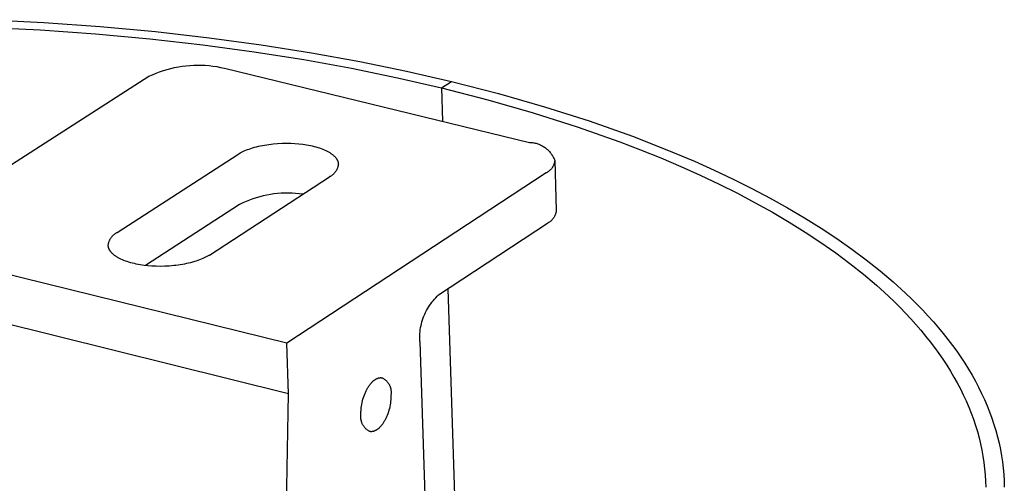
# Model space of a CAD drawing. Header units: millimetres. Extents: x 2489 to 5060, y -11490 to -9826.
# Tile 24 of 25: x 4493 to 4540, y -10119 to -10097. Entities that reach past the tile are written whole.
import ezdxf

# ---------------------------------------------------------------- set-up
doc = ezdxf.new("R2010")
doc.units = ezdxf.units.MM
doc.layers.add('Make2D$Visible$Curvas', color=7, linetype='Continuous')

msp = doc.modelspace()

# ---------------------------------------------------------------- linework, layer by layer
at = {"layer": 'Make2D$Visible$Curvas', "color": 8, "lineweight": -3, "true_color": 0x7f7f7f}
for p, q in [((4491.169, -10097.416), (4493.886, -10097.552)), ((4491.306, -10097.067), (4494.064, -10097.205)), ((4494.064, -10097.205), (4496.766, -10097.397)), ((4496.766, -10097.397), (4499.406, -10097.64)), ((4493.886, -10097.552), (4496.548, -10097.741)), ((4496.548, -10097.741), (4499.148, -10097.981)), ((4499.406, -10097.64), (4501.975, -10097.933)), ((4499.148, -10097.981), (4501.679, -10098.27)), ((4501.679, -10098.27), (4504.134, -10098.604)), ((4501.975, -10097.933), (4504.468, -10098.272)), ((4504.468, -10098.272), (4506.879, -10098.654)), ((4504.134, -10098.604), (4506.509, -10098.98)), ((4506.879, -10098.654), (4509.203, -10099.075)), ((4506.509, -10098.98), (4508.798, -10099.396)), ((4509.203, -10099.075), (4511.437, -10099.534)), ((4508.798, -10099.396), (4510.999, -10099.848)), ((4511.437, -10099.534), (4513.579, -10100.026)), ((4510.999, -10099.848), (4513.108, -10100.332)), ((4513.108, -10100.332), (4513.579, -10100.026)), ((4513.579, -10100.026), (4515.829, -10100.604)), ((4513.108, -10100.332), (4513.158, -10101.932)), ((4513.108, -10100.332), (4515.322, -10100.901)), ((4515.829, -10100.604), (4518.03, -10101.234)), ((4515.322, -10100.901), (4517.489, -10101.522)), ((4517.489, -10101.522), (4519.598, -10102.195)), ((4518.03, -10101.234), (4520.173, -10101.918)), ((4520.173, -10101.918), (4522.247, -10102.653)), ((4519.598, -10102.195), (4521.64, -10102.919)), ((4521.64, -10102.919), (4522.633, -10103.3)), ((4522.247, -10102.653), (4523.256, -10103.04)), ((4523.256, -10103.04), (4524.244, -10103.439)), ((4522.633, -10103.3), (4523.606, -10103.693)), ((4524.244, -10103.439), (4525.211, -10103.85)), ((4523.606, -10103.693), (4524.557, -10104.098)), ((4525.211, -10103.85), (4526.154, -10104.274)), ((4524.557, -10104.098), (4525.485, -10104.515)), ((4526.154, -10104.274), (4527.073, -10104.709)), ((4525.485, -10104.515), (4526.39, -10104.943)), ((4526.39, -10104.943), (4527.27, -10105.383)), ((4527.073, -10104.709), (4527.968, -10105.156)), ((4527.27, -10105.383), (4528.124, -10105.834)), ((4527.968, -10105.156), (4528.836, -10105.613)), ((4528.124, -10105.834), (4528.952, -10106.295)), ((4528.836, -10105.613), (4529.677, -10106.082)), ((4528.952, -10106.295), (4529.752, -10106.766)), ((4529.677, -10106.082), (4530.49, -10106.561)), ((4529.752, -10106.766), (4530.523, -10107.247)), ((4530.49, -10106.561), (4531.274, -10107.049)), ((4530.523, -10107.247), (4531.265, -10107.738)), ((4531.274, -10107.049), (4532.028, -10107.548)), ((4531.265, -10107.738), (4531.977, -10108.238)), ((4532.028, -10107.548), (4532.751, -10108.055)), ((4531.977, -10108.238), (4532.657, -10108.746)), ((4532.751, -10108.055), (4533.442, -10108.571)), ((4532.657, -10108.746), (4533.306, -10109.262)), ((4533.442, -10108.571), (4534.102, -10109.096)), ((4534.102, -10109.096), (4534.728, -10109.628)), ((4533.306, -10109.262), (4533.923, -10109.785)), ((4534.728, -10109.628), (4535.322, -10110.167)), ((4513.41, -10109.958), (4513.787, -10121.949)), ((4533.923, -10109.785), (4534.507, -10110.316)), ((4535.322, -10110.167), (4535.606, -10110.439)), ((4534.507, -10110.316), (4534.786, -10110.584)), ((4534.786, -10110.584), (4535.057, -10110.853)), ((4535.606, -10110.439), (4535.881, -10110.713)), ((4535.057, -10110.853), (4535.32, -10111.124)), ((4535.881, -10110.713), (4536.148, -10110.988)), ((4536.148, -10110.988), (4536.406, -10111.265)), ((4535.32, -10111.124), (4535.573, -10111.397)), ((4535.573, -10111.397), (4535.819, -10111.67)), ((4536.406, -10111.265), (4536.655, -10111.543)), ((4536.655, -10111.543), (4536.896, -10111.823)), ((4535.819, -10111.67), (4536.056, -10111.946)), ((4536.056, -10111.946), (4536.284, -10112.222)), ((4536.896, -10111.823), (4537.128, -10112.103)), ((4536.284, -10112.222), (4536.503, -10112.499)), ((4536.503, -10112.499), (4536.714, -10112.778)), ((4537.128, -10112.103), (4537.351, -10112.385)), ((4537.351, -10112.385), (4537.565, -10112.668)), ((4536.714, -10112.778), (4536.916, -10113.058)), ((4537.565, -10112.668), (4537.77, -10112.952)), ((4537.77, -10112.952), (4537.967, -10113.237)), ((4536.916, -10113.058), (4537.11, -10113.338)), ((4537.11, -10113.338), (4537.294, -10113.62)), ((4537.967, -10113.237), (4538.154, -10113.523)), ((4537.294, -10113.62), (4537.47, -10113.902)), ((4537.47, -10113.902), (4537.637, -10114.185)), ((4538.154, -10113.523), (4538.333, -10113.81)), ((4538.333, -10113.81), (4538.503, -10114.098)), ((4537.637, -10114.185), (4537.795, -10114.469)), ((4538.503, -10114.098), (4538.663, -10114.386)), ((4538.663, -10114.386), (4538.815, -10114.675)), ((4537.795, -10114.469), (4537.945, -10114.753)), ((4537.945, -10114.753), (4538.087, -10115.043)), ((4538.815, -10114.675), (4538.96, -10114.969)), ((4538.087, -10115.043), (4538.221, -10115.333)), ((4538.221, -10115.333), (4538.347, -10115.625)), ((4538.96, -10114.969), (4539.096, -10115.264)), ((4539.096, -10115.264), (4539.223, -10115.56)), ((4538.347, -10115.625), (4538.463, -10115.917)), ((4539.223, -10115.56), (4539.341, -10115.856)), ((4538.463, -10115.917), (4538.57, -10116.21)), ((4538.57, -10116.21), (4538.669, -10116.504)), ((4539.341, -10115.856), (4539.45, -10116.154)), ((4539.45, -10116.154), (4539.55, -10116.452)), ((4538.669, -10116.504), (4538.758, -10116.799)), ((4539.55, -10116.452), (4539.641, -10116.751)), ((4539.641, -10116.751), (4539.723, -10117.051)), ((4538.758, -10116.799), (4538.839, -10117.094)), ((4538.839, -10117.094), (4538.91, -10117.389)), ((4539.723, -10117.051), (4539.795, -10117.351)), ((4538.91, -10117.389), (4538.973, -10117.686)), ((4538.973, -10117.686), (4539.026, -10117.982)), ((4539.795, -10117.351), (4539.859, -10117.652)), ((4539.859, -10117.652), (4539.913, -10117.953)), ((4539.026, -10117.982), (4539.071, -10118.279)), ((4539.913, -10117.953), (4539.959, -10118.254)), ((4539.071, -10118.279), (4539.106, -10118.576)), ((4539.106, -10118.576), (4539.133, -10118.874)), ((4539.959, -10118.254), (4539.995, -10118.556)), ((4539.995, -10118.556), (4540.022, -10118.858)), ((4539.133, -10118.874), (4539.151, -10119.171)), ((4540.022, -10118.858), (4540.04, -10119.16)), ((4539.151, -10119.171), (4539.159, -10119.469)), ((4540.04, -10119.16), (4540.049, -10119.462))]:
    msp.add_line(p, q, dxfattribs=at)
at = {"layer": 'Make2D$Visible$Curvas', "color": 7, "lineweight": -3, "true_color": 0xffffff}
for p, q in [((4500.324, -10099.359), (4500.506, -10099.323)), ((4500.506, -10099.323), (4500.688, -10099.294)), ((4500.688, -10099.294), (4500.872, -10099.271)), ((4500.872, -10099.271), (4501.057, -10099.255)), ((4501.057, -10099.255), (4501.242, -10099.244)), ((4501.242, -10099.244), (4501.427, -10099.24)), ((4501.427, -10099.24), (4501.612, -10099.243)), ((4501.612, -10099.243), (4501.797, -10099.252)), ((4501.797, -10099.252), (4501.982, -10099.267)), ((4501.982, -10099.267), (4502.165, -10099.289)), ((4502.165, -10099.289), (4502.349, -10099.317)), ((4502.349, -10099.317), (4502.531, -10099.351)), ((4490.437, -10105.344), (4499.101, -10099.78)), ((4499.101, -10099.78), (4499.269, -10099.702)), ((4499.269, -10099.702), (4499.44, -10099.63)), ((4499.44, -10099.63), (4499.612, -10099.563)), ((4499.612, -10099.563), (4499.788, -10099.503)), ((4499.788, -10099.503), (4499.965, -10099.449)), ((4499.965, -10099.449), (4500.143, -10099.401)), ((4500.143, -10099.401), (4500.324, -10099.359)), ((4502.531, -10099.351), (4502.711, -10099.392)), ((4502.711, -10099.392), (4517.323, -10102.944)), ((4504.433, -10103.113), (4504.532, -10103.092)), ((4504.532, -10103.092), (4504.633, -10103.074)), ((4504.633, -10103.074), (4504.735, -10103.057)), ((4504.735, -10103.057), (4504.838, -10103.042)), ((4504.838, -10103.042), (4504.943, -10103.029)), ((4504.943, -10103.029), (4505.048, -10103.017)), ((4505.048, -10103.017), (4505.259, -10103)), ((4505.259, -10103), (4505.471, -10102.989)), ((4505.471, -10102.989), (4505.679, -10102.986)), ((4505.679, -10102.986), (4505.884, -10102.989)), ((4505.884, -10102.989), (4506.083, -10102.998)), ((4506.083, -10102.998), (4506.274, -10103.013)), ((4506.274, -10103.013), (4506.462, -10103.035)), ((4506.462, -10103.035), (4506.555, -10103.048)), ((4506.555, -10103.048), (4506.648, -10103.062)), ((4506.648, -10103.062), (4506.74, -10103.079)), ((4506.74, -10103.079), (4506.83, -10103.097)), ((4517.323, -10102.944), (4517.368, -10102.946)), ((4517.368, -10102.946), (4517.413, -10102.95)), ((4517.413, -10102.95), (4517.458, -10102.955)), ((4517.458, -10102.955), (4517.502, -10102.962)), ((4517.502, -10102.962), (4517.546, -10102.97)), ((4517.546, -10102.97), (4517.59, -10102.979)), ((4517.59, -10102.979), (4517.634, -10102.99)), ((4517.634, -10102.99), (4517.677, -10103.003)), ((4517.677, -10103.003), (4517.72, -10103.017)), ((4517.72, -10103.017), (4517.762, -10103.032)), ((4517.762, -10103.032), (4517.804, -10103.049)), ((4517.804, -10103.049), (4517.845, -10103.068)), ((4517.845, -10103.068), (4517.885, -10103.087)), ((4517.885, -10103.087), (4517.925, -10103.108)), ((4497.584, -10107.255), (4503.348, -10103.521)), ((4503.348, -10103.521), (4503.403, -10103.487)), ((4503.403, -10103.487), (4503.462, -10103.453)), ((4503.462, -10103.453), (4503.525, -10103.42)), ((4503.525, -10103.42), (4503.591, -10103.387)), ((4503.591, -10103.387), (4503.661, -10103.355)), ((4503.661, -10103.355), (4503.734, -10103.323)), ((4503.734, -10103.323), (4503.811, -10103.293)), ((4503.811, -10103.293), (4503.891, -10103.263)), ((4503.891, -10103.263), (4503.974, -10103.235)), ((4503.974, -10103.235), (4504.061, -10103.208)), ((4504.061, -10103.208), (4504.15, -10103.182)), ((4504.15, -10103.182), (4504.242, -10103.157)), ((4504.242, -10103.157), (4504.337, -10103.134)), ((4504.337, -10103.134), (4504.433, -10103.113)), ((4506.83, -10103.097), (4506.92, -10103.116)), ((4506.92, -10103.116), (4507.008, -10103.138)), ((4507.008, -10103.138), (4507.095, -10103.161)), ((4507.095, -10103.161), (4507.179, -10103.185)), ((4507.179, -10103.185), (4507.261, -10103.211)), ((4507.261, -10103.211), (4507.341, -10103.239)), ((4507.341, -10103.239), (4507.417, -10103.268)), ((4507.417, -10103.268), (4507.491, -10103.298)), ((4507.491, -10103.298), (4507.562, -10103.33)), ((4507.562, -10103.33), (4507.596, -10103.347)), ((4507.596, -10103.347), (4507.629, -10103.363)), ((4507.629, -10103.363), (4507.662, -10103.38)), ((4507.662, -10103.38), (4507.693, -10103.398)), ((4507.693, -10103.398), (4507.724, -10103.415)), ((4507.724, -10103.415), (4507.753, -10103.433)), ((4507.753, -10103.433), (4507.782, -10103.451)), ((4507.782, -10103.451), (4507.809, -10103.47)), ((4507.809, -10103.47), (4507.836, -10103.488)), ((4507.836, -10103.488), (4507.862, -10103.507)), ((4507.862, -10103.507), (4507.886, -10103.526)), ((4507.886, -10103.526), (4507.91, -10103.545)), ((4507.91, -10103.545), (4507.932, -10103.564)), ((4507.932, -10103.564), (4507.954, -10103.584)), ((4517.925, -10103.108), (4517.964, -10103.131)), ((4517.964, -10103.131), (4518.002, -10103.154)), ((4518.002, -10103.154), (4518.039, -10103.179)), ((4518.039, -10103.179), (4518.076, -10103.206)), ((4518.076, -10103.206), (4518.111, -10103.233)), ((4518.111, -10103.233), (4518.146, -10103.262)), ((4518.146, -10103.262), (4518.18, -10103.292)), ((4518.18, -10103.292), (4518.212, -10103.323)), ((4518.212, -10103.323), (4518.244, -10103.355)), ((4518.244, -10103.355), (4518.274, -10103.388)), ((4518.274, -10103.388), (4518.303, -10103.422)), ((4518.303, -10103.422), (4518.332, -10103.457)), ((4518.332, -10103.457), (4518.358, -10103.493)), ((4518.358, -10103.493), (4518.384, -10103.53)), ((4518.384, -10103.53), (4518.409, -10103.568)), ((4518.409, -10103.568), (4518.432, -10103.606)), ((4507.954, -10103.584), (4507.974, -10103.603)), ((4507.974, -10103.603), (4507.994, -10103.623)), ((4507.994, -10103.623), (4508.012, -10103.643)), ((4508.012, -10103.643), (4508.029, -10103.663)), ((4508.029, -10103.663), (4508.046, -10103.683)), ((4508.046, -10103.683), (4508.053, -10103.693)), ((4508.053, -10103.693), (4508.061, -10103.703)), ((4508.061, -10103.703), (4508.068, -10103.713)), ((4508.068, -10103.713), (4508.075, -10103.724)), ((4508.075, -10103.724), (4508.082, -10103.734)), ((4508.082, -10103.734), (4508.088, -10103.744)), ((4508.088, -10103.744), (4508.094, -10103.754)), ((4508.094, -10103.754), (4508.1, -10103.764)), ((4508.1, -10103.764), (4508.106, -10103.774)), ((4508.106, -10103.774), (4508.111, -10103.785)), ((4508.111, -10103.785), (4508.116, -10103.795)), ((4508.116, -10103.795), (4508.121, -10103.805)), ((4508.121, -10103.805), (4508.126, -10103.815)), ((4508.126, -10103.815), (4508.13, -10103.825)), ((4508.13, -10103.825), (4508.134, -10103.836)), ((4508.134, -10103.836), (4508.138, -10103.846)), ((4508.138, -10103.846), (4508.141, -10103.856)), ((4508.141, -10103.856), (4508.145, -10103.866)), ((4508.145, -10103.866), (4508.148, -10103.876)), ((4508.148, -10103.876), (4508.151, -10103.886)), ((4508.151, -10103.886), (4508.153, -10103.897)), ((4508.153, -10103.897), (4508.156, -10103.907)), ((4508.159, -10104.038), (4508.154, -10104.064)), ((4508.156, -10103.907), (4508.158, -10103.917)), ((4508.158, -10103.917), (4508.16, -10103.927)), ((4508.163, -10104.013), (4508.159, -10104.038)), ((4508.16, -10103.927), (4508.161, -10103.937)), ((4508.161, -10103.937), (4508.163, -10103.947)), ((4508.163, -10103.947), (4508.164, -10103.957)), ((4508.166, -10103.987), (4508.163, -10104.013)), ((4508.164, -10103.957), (4508.165, -10103.967)), ((4508.165, -10103.967), (4508.165, -10103.977)), ((4508.165, -10103.977), (4508.166, -10103.987)), ((4518.432, -10103.606), (4518.453, -10103.645)), ((4518.453, -10103.645), (4518.474, -10103.686)), ((4518.471, -10104.03), (4518.46, -10104.054)), ((4518.48, -10104.007), (4518.471, -10104.03)), ((4518.474, -10103.686), (4518.493, -10103.726)), ((4518.489, -10103.983), (4518.48, -10104.007)), ((4518.497, -10103.959), (4518.489, -10103.983)), ((4518.493, -10103.726), (4518.511, -10103.768)), ((4518.504, -10103.934), (4518.497, -10103.959)), ((4518.51, -10103.91), (4518.504, -10103.934)), ((4518.516, -10103.885), (4518.51, -10103.91)), ((4518.511, -10103.768), (4518.527, -10103.81)), ((4518.52, -10103.86), (4518.516, -10103.885)), ((4518.524, -10103.835), (4518.52, -10103.86)), ((4518.527, -10103.81), (4518.524, -10103.835)), ((4518.527, -10103.81), (4518.598, -10106.211)), ((4518.111, -10104.41), (4505.695, -10112.566)), ((4507.894, -10104.498), (4507.874, -10104.514)), ((4507.914, -10104.482), (4507.894, -10104.498)), ((4507.933, -10104.464), (4507.914, -10104.482)), ((4507.951, -10104.446), (4507.933, -10104.464)), ((4507.969, -10104.427), (4507.951, -10104.446)), ((4507.986, -10104.408), (4507.969, -10104.427)), ((4508.003, -10104.388), (4507.986, -10104.408)), ((4508.019, -10104.368), (4508.003, -10104.388)), ((4508.034, -10104.347), (4508.019, -10104.368)), ((4508.048, -10104.325), (4508.034, -10104.347)), ((4508.062, -10104.303), (4508.048, -10104.325)), ((4508.075, -10104.281), (4508.062, -10104.303)), ((4508.087, -10104.258), (4508.075, -10104.281)), ((4508.098, -10104.235), (4508.087, -10104.258)), ((4508.109, -10104.211), (4508.098, -10104.235)), ((4508.118, -10104.188), (4508.109, -10104.211)), ((4508.127, -10104.163), (4508.118, -10104.188)), ((4508.135, -10104.139), (4508.127, -10104.163)), ((4508.143, -10104.114), (4508.135, -10104.139)), ((4508.149, -10104.089), (4508.143, -10104.114)), ((4508.154, -10104.064), (4508.149, -10104.089)), ((4518.134, -10104.399), (4518.111, -10104.41)), ((4518.156, -10104.386), (4518.134, -10104.399)), ((4518.178, -10104.373), (4518.156, -10104.386)), ((4518.199, -10104.359), (4518.178, -10104.373)), ((4518.22, -10104.345), (4518.199, -10104.359)), ((4518.241, -10104.329), (4518.22, -10104.345)), ((4518.26, -10104.314), (4518.241, -10104.329)), ((4518.28, -10104.297), (4518.26, -10104.314)), ((4518.298, -10104.28), (4518.28, -10104.297)), ((4518.316, -10104.262), (4518.298, -10104.28)), ((4518.334, -10104.243), (4518.316, -10104.262)), ((4518.351, -10104.224), (4518.334, -10104.243)), ((4518.367, -10104.205), (4518.351, -10104.224)), ((4518.382, -10104.185), (4518.367, -10104.205)), ((4518.397, -10104.164), (4518.382, -10104.185)), ((4518.411, -10104.143), (4518.397, -10104.164)), ((4518.425, -10104.121), (4518.411, -10104.143)), ((4518.437, -10104.099), (4518.425, -10104.121)), ((4518.449, -10104.077), (4518.437, -10104.099)), ((4518.46, -10104.054), (4518.449, -10104.077)), ((4501.992, -10108.34), (4507.742, -10104.596)), ((4507.765, -10104.584), (4507.742, -10104.596)), ((4507.788, -10104.572), (4507.765, -10104.584)), ((4507.81, -10104.558), (4507.788, -10104.572)), ((4507.832, -10104.544), (4507.81, -10104.558)), ((4507.853, -10104.53), (4507.832, -10104.544)), ((4507.874, -10104.514), (4507.853, -10104.53)), ((4504.912, -10105.439), (4504.741, -10105.47)), ((4505.083, -10105.414), (4504.912, -10105.439)), ((4505.256, -10105.395), (4505.083, -10105.414)), ((4505.429, -10105.381), (4505.256, -10105.395)), ((4505.603, -10105.374), (4505.429, -10105.381)), ((4505.776, -10105.372), (4505.603, -10105.374)), ((4505.95, -10105.377), (4505.776, -10105.372)), ((4506.123, -10105.387), (4505.95, -10105.377)), ((4506.296, -10105.403), (4506.123, -10105.387)), ((4506.468, -10105.425), (4506.296, -10105.403)), ((4503.432, -10105.922), (4498.939, -10108.842)), ((4503.588, -10105.846), (4503.432, -10105.922)), ((4503.747, -10105.776), (4503.588, -10105.846)), ((4503.908, -10105.711), (4503.747, -10105.776)), ((4504.071, -10105.652), (4503.908, -10105.711)), ((4504.236, -10105.598), (4504.071, -10105.652)), ((4504.403, -10105.549), (4504.236, -10105.598)), ((4504.571, -10105.507), (4504.403, -10105.549)), ((4504.741, -10105.47), (4504.571, -10105.507)), ((4518.56, -10106.385), (4518.552, -10106.408)), ((4518.568, -10106.36), (4518.56, -10106.385)), ((4518.575, -10106.336), (4518.568, -10106.36)), ((4518.581, -10106.311), (4518.575, -10106.336)), ((4518.587, -10106.286), (4518.581, -10106.311)), ((4518.591, -10106.261), (4518.587, -10106.286)), ((4518.595, -10106.236), (4518.591, -10106.261)), ((4518.598, -10106.211), (4518.595, -10106.236)), ((4512.967, -10110.25), (4518.183, -10106.813)), ((4518.205, -10106.801), (4518.183, -10106.813)), ((4518.228, -10106.789), (4518.205, -10106.801)), ((4518.25, -10106.776), (4518.228, -10106.789)), ((4518.271, -10106.762), (4518.25, -10106.776)), ((4518.292, -10106.747), (4518.271, -10106.762)), ((4518.312, -10106.732), (4518.292, -10106.747)), ((4518.332, -10106.716), (4518.312, -10106.732)), ((4518.351, -10106.699), (4518.332, -10106.716)), ((4518.37, -10106.682), (4518.351, -10106.699)), ((4518.388, -10106.664), (4518.37, -10106.682)), ((4518.405, -10106.645), (4518.388, -10106.664)), ((4518.422, -10106.626), (4518.405, -10106.645)), ((4518.438, -10106.607), (4518.422, -10106.626)), ((4518.454, -10106.586), (4518.438, -10106.607)), ((4518.469, -10106.566), (4518.454, -10106.586)), ((4518.483, -10106.545), (4518.469, -10106.566)), ((4518.496, -10106.523), (4518.483, -10106.545)), ((4518.509, -10106.501), (4518.496, -10106.523)), ((4518.521, -10106.478), (4518.509, -10106.501)), ((4518.532, -10106.455), (4518.521, -10106.478)), ((4518.542, -10106.432), (4518.532, -10106.455)), ((4518.552, -10106.408), (4518.542, -10106.432)), ((4497.428, -10107.354), (4497.449, -10107.338)), ((4497.449, -10107.338), (4497.47, -10107.322)), ((4497.47, -10107.322), (4497.492, -10107.307)), ((4497.492, -10107.307), (4497.515, -10107.293)), ((4497.515, -10107.293), (4497.537, -10107.28)), ((4497.537, -10107.28), (4497.561, -10107.267)), ((4497.561, -10107.267), (4497.584, -10107.255)), ((4497.157, -10107.825), (4497.162, -10107.799)), ((4497.162, -10107.799), (4497.167, -10107.773)), ((4497.167, -10107.773), (4497.174, -10107.747)), ((4497.174, -10107.747), (4497.181, -10107.722)), ((4497.181, -10107.722), (4497.19, -10107.697)), ((4497.19, -10107.697), (4497.199, -10107.672)), ((4497.199, -10107.672), (4497.209, -10107.648)), ((4497.209, -10107.648), (4497.219, -10107.623)), ((4497.219, -10107.623), (4497.231, -10107.6)), ((4497.231, -10107.6), (4497.243, -10107.576)), ((4497.243, -10107.576), (4497.257, -10107.553)), ((4497.257, -10107.553), (4497.271, -10107.531)), ((4497.271, -10107.531), (4497.285, -10107.509)), ((4497.285, -10107.509), (4497.301, -10107.488)), ((4497.301, -10107.488), (4497.317, -10107.467)), ((4497.317, -10107.467), (4497.334, -10107.446)), ((4497.334, -10107.446), (4497.352, -10107.427)), ((4497.352, -10107.427), (4497.37, -10107.408)), ((4497.37, -10107.408), (4497.389, -10107.389)), ((4497.389, -10107.389), (4497.408, -10107.371)), ((4497.408, -10107.371), (4497.428, -10107.354)), ((4505.695, -10112.566), (4486.558, -10107.836)), ((4497.15, -10107.877), (4497.153, -10107.851)), ((4497.151, -10107.887), (4497.15, -10107.877)), ((4497.152, -10107.897), (4497.151, -10107.887)), ((4497.153, -10107.907), (4497.152, -10107.897)), ((4497.153, -10107.851), (4497.157, -10107.825)), ((4497.154, -10107.918), (4497.153, -10107.907)), ((4497.155, -10107.928), (4497.154, -10107.918)), ((4497.157, -10107.938), (4497.155, -10107.928)), ((4497.159, -10107.948), (4497.157, -10107.938)), ((4497.161, -10107.958), (4497.159, -10107.948)), ((4497.163, -10107.968), (4497.161, -10107.958)), ((4497.166, -10107.979), (4497.163, -10107.968)), ((4497.169, -10107.989), (4497.166, -10107.979)), ((4497.172, -10107.999), (4497.169, -10107.989)), ((4497.175, -10108.009), (4497.172, -10107.999)), ((4497.179, -10108.02), (4497.175, -10108.009)), ((4497.183, -10108.03), (4497.179, -10108.02)), ((4497.187, -10108.04), (4497.183, -10108.03)), ((4497.191, -10108.05), (4497.187, -10108.04)), ((4497.196, -10108.061), (4497.191, -10108.05)), ((4497.201, -10108.071), (4497.196, -10108.061)), ((4497.206, -10108.081), (4497.201, -10108.071)), ((4497.211, -10108.091), (4497.206, -10108.081)), ((4497.217, -10108.102), (4497.211, -10108.091)), ((4497.223, -10108.112), (4497.217, -10108.102)), ((4497.229, -10108.122), (4497.223, -10108.112)), ((4497.236, -10108.132), (4497.229, -10108.122)), ((4497.242, -10108.142), (4497.236, -10108.132)), ((4497.249, -10108.153), (4497.242, -10108.142)), ((4497.257, -10108.163), (4497.249, -10108.153)), ((4497.264, -10108.173), (4497.257, -10108.163)), ((4497.272, -10108.183), (4497.264, -10108.173)), ((4497.288, -10108.203), (4497.272, -10108.183)), ((4497.306, -10108.224), (4497.288, -10108.203)), ((4497.324, -10108.244), (4497.306, -10108.224)), ((4497.344, -10108.263), (4497.324, -10108.244)), ((4497.364, -10108.283), (4497.344, -10108.263)), ((4497.386, -10108.303), (4497.364, -10108.283)), ((4497.408, -10108.322), (4497.386, -10108.303)), ((4497.432, -10108.341), (4497.408, -10108.322)), ((4497.457, -10108.361), (4497.432, -10108.341)), ((4497.483, -10108.379), (4497.457, -10108.361)), ((4497.509, -10108.398), (4497.483, -10108.379)), ((4497.537, -10108.417), (4497.509, -10108.398)), ((4497.566, -10108.435), (4497.537, -10108.417)), ((4497.595, -10108.453), (4497.566, -10108.435)), ((4497.626, -10108.47), (4497.595, -10108.453)), ((4497.658, -10108.488), (4497.626, -10108.47)), ((4497.69, -10108.505), (4497.658, -10108.488)), ((4497.724, -10108.522), (4497.69, -10108.505)), ((4497.758, -10108.538), (4497.724, -10108.522)), ((4497.829, -10108.57), (4497.758, -10108.538)), ((4497.903, -10108.601), (4497.829, -10108.57)), ((4497.98, -10108.63), (4497.903, -10108.601)), ((4498.06, -10108.658), (4497.98, -10108.63)), ((4498.142, -10108.684), (4498.06, -10108.658)), ((4498.227, -10108.709), (4498.142, -10108.684)), ((4498.314, -10108.732), (4498.227, -10108.709)), ((4498.402, -10108.753), (4498.314, -10108.732)), ((4498.493, -10108.773), (4498.402, -10108.753)), ((4500.999, -10108.732), (4500.902, -10108.754)), ((4501.094, -10108.708), (4500.999, -10108.732)), ((4501.186, -10108.683), (4501.094, -10108.708)), ((4501.276, -10108.657), (4501.186, -10108.683)), ((4501.362, -10108.63), (4501.276, -10108.657)), ((4501.446, -10108.601), (4501.362, -10108.63)), ((4501.527, -10108.571), (4501.446, -10108.601)), ((4501.604, -10108.54), (4501.527, -10108.571)), ((4501.678, -10108.509), (4501.604, -10108.54)), ((4501.748, -10108.476), (4501.678, -10108.509)), ((4501.814, -10108.443), (4501.748, -10108.476)), ((4501.877, -10108.409), (4501.814, -10108.443)), ((4501.936, -10108.375), (4501.877, -10108.409)), ((4501.992, -10108.34), (4501.936, -10108.375)), ((4498.584, -10108.791), (4498.493, -10108.773)), ((4498.676, -10108.807), (4498.584, -10108.791)), ((4498.77, -10108.822), (4498.676, -10108.807)), ((4498.863, -10108.835), (4498.77, -10108.822)), ((4499.052, -10108.856), (4498.863, -10108.835)), ((4499.244, -10108.871), (4499.052, -10108.856)), ((4499.444, -10108.881), (4499.244, -10108.871)), ((4499.649, -10108.883), (4499.444, -10108.881)), ((4499.859, -10108.88), (4499.649, -10108.883)), ((4500.072, -10108.869), (4499.859, -10108.88)), ((4500.284, -10108.85), (4500.072, -10108.869)), ((4500.39, -10108.839), (4500.284, -10108.85)), ((4500.495, -10108.825), (4500.39, -10108.839)), ((4500.599, -10108.81), (4500.495, -10108.825)), ((4500.701, -10108.793), (4500.599, -10108.81)), ((4500.802, -10108.774), (4500.701, -10108.793)), ((4500.902, -10108.754), (4500.802, -10108.774)), ((4505.777, -10114.988), (4486.655, -10110.247)), ((4512.587, -10110.68), (4512.644, -10110.603)), ((4512.644, -10110.603), (4512.704, -10110.528)), ((4512.704, -10110.528), (4512.766, -10110.455)), ((4512.766, -10110.455), (4512.831, -10110.385)), ((4512.831, -10110.385), (4512.898, -10110.316)), ((4512.898, -10110.316), (4512.967, -10110.25)), ((4512.302, -10111.178), (4512.342, -10111.091)), ((4512.342, -10111.091), (4512.386, -10111.005)), ((4512.386, -10111.005), (4512.432, -10110.922)), ((4512.432, -10110.922), (4512.481, -10110.839)), ((4512.481, -10110.839), (4512.532, -10110.759)), ((4512.532, -10110.759), (4512.587, -10110.68)), ((4512.146, -10111.63), (4512.171, -10111.537)), ((4512.171, -10111.537), (4512.199, -10111.446)), ((4512.199, -10111.446), (4512.23, -10111.355)), ((4512.23, -10111.355), (4512.265, -10111.266)), ((4512.265, -10111.266), (4512.302, -10111.178)), ((4512.068, -10112.102), (4512.077, -10112.006)), ((4512.077, -10112.006), (4512.09, -10111.911)), ((4512.09, -10111.911), (4512.105, -10111.817)), ((4512.105, -10111.817), (4512.124, -10111.723)), ((4512.124, -10111.723), (4512.146, -10111.63)), ((4512.06, -10112.293), (4512.062, -10112.197)), ((4512.061, -10112.389), (4512.06, -10112.293)), ((4512.065, -10112.484), (4512.061, -10112.389)), ((4512.062, -10112.197), (4512.068, -10112.102)), ((4512.065, -10112.484), (4512.473, -10125.269)), ((4505.777, -10114.988), (4505.695, -10112.566)), ((4509.798, -10114.413), (4509.821, -10114.391)), ((4509.821, -10114.391), (4509.844, -10114.37)), ((4509.844, -10114.37), (4509.868, -10114.35)), ((4509.868, -10114.35), (4509.879, -10114.341)), ((4509.879, -10114.341), (4509.891, -10114.332)), ((4509.891, -10114.332), (4509.903, -10114.323)), ((4509.903, -10114.323), (4509.915, -10114.315)), ((4509.915, -10114.315), (4509.927, -10114.307)), ((4509.927, -10114.307), (4509.939, -10114.299)), ((4509.939, -10114.299), (4509.95, -10114.292)), ((4509.95, -10114.292), (4509.962, -10114.285)), ((4509.962, -10114.285), (4509.974, -10114.278)), ((4509.974, -10114.278), (4509.986, -10114.272)), ((4509.986, -10114.272), (4509.998, -10114.265)), ((4509.998, -10114.265), (4510.01, -10114.26)), ((4510.01, -10114.26), (4510.022, -10114.254)), ((4510.022, -10114.254), (4510.033, -10114.249)), ((4510.033, -10114.249), (4510.045, -10114.245)), ((4510.045, -10114.245), (4510.057, -10114.241)), ((4510.057, -10114.241), (4510.068, -10114.237)), ((4510.068, -10114.237), (4510.08, -10114.233)), ((4510.08, -10114.233), (4510.092, -10114.23)), ((4510.092, -10114.23), (4510.103, -10114.227)), ((4510.103, -10114.227), (4510.115, -10114.224)), ((4510.115, -10114.224), (4510.126, -10114.222)), ((4510.126, -10114.222), (4510.137, -10114.22)), ((4510.137, -10114.22), (4510.148, -10114.219)), ((4510.148, -10114.219), (4510.16, -10114.217)), ((4510.16, -10114.217), (4510.171, -10114.217)), ((4510.171, -10114.217), (4510.182, -10114.216)), ((4510.182, -10114.216), (4510.193, -10114.216)), ((4510.193, -10114.216), (4510.203, -10114.216)), ((4510.203, -10114.216), (4510.214, -10114.217)), ((4510.214, -10114.217), (4510.225, -10114.217)), ((4510.225, -10114.217), (4510.235, -10114.218)), ((4510.235, -10114.218), (4510.246, -10114.22)), ((4510.246, -10114.22), (4510.256, -10114.222)), ((4510.256, -10114.222), (4510.266, -10114.224)), ((4510.266, -10114.224), (4510.276, -10114.226)), ((4510.276, -10114.226), (4510.3, -10114.239)), ((4510.3, -10114.239), (4510.323, -10114.253)), ((4510.323, -10114.253), (4510.345, -10114.267)), ((4510.345, -10114.267), (4510.367, -10114.283)), ((4510.367, -10114.283), (4510.389, -10114.299)), ((4510.389, -10114.299), (4510.41, -10114.315)), ((4510.41, -10114.315), (4510.43, -10114.333)), ((4510.43, -10114.333), (4510.45, -10114.351)), ((4510.45, -10114.351), (4510.469, -10114.37)), ((4510.469, -10114.37), (4510.488, -10114.39)), ((4510.488, -10114.39), (4510.505, -10114.41)), ((4509.478, -10114.887), (4509.495, -10114.851)), ((4509.495, -10114.851), (4509.513, -10114.816)), ((4509.513, -10114.816), (4509.531, -10114.782)), ((4509.531, -10114.782), (4509.549, -10114.749)), ((4509.549, -10114.749), (4509.567, -10114.717)), ((4509.567, -10114.717), (4509.586, -10114.686)), ((4509.586, -10114.686), (4509.605, -10114.655)), ((4509.605, -10114.655), (4509.625, -10114.625)), ((4509.625, -10114.625), (4509.645, -10114.595)), ((4509.645, -10114.595), (4509.666, -10114.566)), ((4509.666, -10114.566), (4509.687, -10114.538)), ((4509.687, -10114.538), (4509.708, -10114.511)), ((4509.708, -10114.511), (4509.73, -10114.485)), ((4509.73, -10114.485), (4509.752, -10114.46)), ((4509.752, -10114.46), (4509.775, -10114.436)), ((4509.775, -10114.436), (4509.798, -10114.413)), ((4510.505, -10114.41), (4510.522, -10114.43)), ((4510.522, -10114.43), (4510.539, -10114.452)), ((4510.539, -10114.452), (4510.554, -10114.474)), ((4510.554, -10114.474), (4510.569, -10114.496)), ((4510.569, -10114.496), (4510.583, -10114.519)), ((4510.583, -10114.519), (4510.597, -10114.542)), ((4510.597, -10114.542), (4510.609, -10114.566)), ((4510.609, -10114.566), (4510.621, -10114.59)), ((4510.621, -10114.59), (4510.632, -10114.615)), ((4510.632, -10114.615), (4510.642, -10114.64)), ((4510.642, -10114.64), (4510.651, -10114.665)), ((4510.651, -10114.665), (4510.659, -10114.69)), ((4510.659, -10114.69), (4510.667, -10114.716)), ((4510.667, -10114.716), (4510.673, -10114.742)), ((4510.673, -10114.742), (4510.679, -10114.769)), ((4510.679, -10114.769), (4510.683, -10114.795)), ((4510.683, -10114.795), (4510.687, -10114.822)), ((4510.687, -10114.822), (4510.69, -10114.848)), ((4510.69, -10114.848), (4510.692, -10114.875)), ((4510.692, -10114.875), (4510.693, -10114.902)), ((4505.304, -10142.331), (4505.777, -10114.988)), ((4509.304, -10115.413), (4509.324, -10115.327)), ((4509.324, -10115.327), (4509.346, -10115.243)), ((4509.346, -10115.243), (4509.372, -10115.16)), ((4509.372, -10115.16), (4509.4, -10115.079)), ((4509.4, -10115.079), (4509.43, -10115)), ((4509.43, -10115), (4509.445, -10114.962)), ((4509.445, -10114.962), (4509.462, -10114.924)), ((4509.462, -10114.924), (4509.478, -10114.887)), ((4510.679, -10115.271), (4510.671, -10115.354)), ((4510.682, -10115.231), (4510.679, -10115.271)), ((4510.684, -10115.191), (4510.682, -10115.231)), ((4510.688, -10115.009), (4510.684, -10115.036)), ((4510.684, -10115.036), (4510.685, -10115.074)), ((4510.685, -10115.151), (4510.684, -10115.191)), ((4510.685, -10115.074), (4510.685, -10115.112)), ((4510.685, -10115.112), (4510.685, -10115.151)), ((4510.691, -10114.983), (4510.688, -10115.009)), ((4510.692, -10114.956), (4510.691, -10114.983)), ((4510.693, -10114.929), (4510.692, -10114.956)), ((4510.693, -10114.902), (4510.693, -10114.929)), ((4509.25, -10115.831), (4509.252, -10115.791)), ((4509.252, -10115.791), (4509.255, -10115.75)), ((4509.255, -10115.75), (4509.263, -10115.667)), ((4509.263, -10115.667), (4509.273, -10115.583)), ((4509.273, -10115.583), (4509.287, -10115.498)), ((4509.287, -10115.498), (4509.304, -10115.413)), ((4510.587, -10115.778), (4510.562, -10115.861)), ((4510.61, -10115.694), (4510.587, -10115.778)), ((4510.63, -10115.609), (4510.61, -10115.694)), ((4510.646, -10115.523), (4510.63, -10115.609)), ((4510.66, -10115.438), (4510.646, -10115.523)), ((4510.671, -10115.354), (4510.66, -10115.438)), ((4509.241, -10116.093), (4509.242, -10116.066)), ((4509.241, -10116.119), (4509.241, -10116.093)), ((4509.242, -10116.146), (4509.241, -10116.119)), ((4509.242, -10116.066), (4509.243, -10116.039)), ((4509.244, -10116.173), (4509.242, -10116.146)), ((4509.243, -10116.039), (4509.246, -10116.012)), ((4509.247, -10116.2), (4509.244, -10116.173)), ((4509.246, -10116.012), (4509.249, -10115.986)), ((4509.251, -10116.226), (4509.247, -10116.2)), ((4509.248, -10115.91), (4509.249, -10115.871)), ((4509.249, -10115.948), (4509.248, -10115.91)), ((4509.249, -10115.871), (4509.25, -10115.831)), ((4509.249, -10115.986), (4509.249, -10115.948)), ((4509.255, -10116.253), (4509.251, -10116.226)), ((4509.261, -10116.279), (4509.255, -10116.253)), ((4509.267, -10116.305), (4509.261, -10116.279)), ((4510.385, -10116.272), (4510.367, -10116.304)), ((4510.403, -10116.239), (4510.385, -10116.272)), ((4510.421, -10116.205), (4510.403, -10116.239)), ((4510.438, -10116.169), (4510.421, -10116.205)), ((4510.455, -10116.134), (4510.438, -10116.169)), ((4510.472, -10116.097), (4510.455, -10116.134)), ((4510.488, -10116.059), (4510.472, -10116.097)), ((4510.504, -10116.021), (4510.488, -10116.059)), ((4510.534, -10115.942), (4510.504, -10116.021)), ((4510.562, -10115.861), (4510.534, -10115.942)), ((4509.275, -10116.331), (4509.267, -10116.305)), ((4509.283, -10116.356), (4509.275, -10116.331)), ((4509.292, -10116.381), (4509.283, -10116.356)), ((4509.302, -10116.406), (4509.292, -10116.381)), ((4509.313, -10116.431), (4509.302, -10116.406)), ((4509.325, -10116.455), (4509.313, -10116.431)), ((4509.337, -10116.479), (4509.325, -10116.455)), ((4509.35, -10116.502), (4509.337, -10116.479)), ((4509.365, -10116.525), (4509.35, -10116.502)), ((4509.379, -10116.547), (4509.365, -10116.525)), ((4509.395, -10116.569), (4509.379, -10116.547)), ((4509.411, -10116.59), (4509.395, -10116.569)), ((4509.428, -10116.611), (4509.411, -10116.59)), ((4509.446, -10116.631), (4509.428, -10116.611)), ((4509.465, -10116.651), (4509.446, -10116.631)), ((4509.484, -10116.669), (4509.465, -10116.651)), ((4509.503, -10116.688), (4509.484, -10116.669)), ((4509.524, -10116.705), (4509.503, -10116.688)), ((4509.545, -10116.722), (4509.524, -10116.705)), ((4509.566, -10116.738), (4509.545, -10116.722)), ((4509.588, -10116.753), (4509.566, -10116.738)), ((4509.611, -10116.768), (4509.588, -10116.753)), ((4509.912, -10116.766), (4509.9, -10116.771)), ((4509.924, -10116.761), (4509.912, -10116.766)), ((4509.936, -10116.755), (4509.924, -10116.761)), ((4509.948, -10116.749), (4509.936, -10116.755)), ((4509.959, -10116.743), (4509.948, -10116.749)), ((4509.971, -10116.736), (4509.959, -10116.743)), ((4509.983, -10116.729), (4509.971, -10116.736)), ((4509.995, -10116.722), (4509.983, -10116.729)), ((4510.007, -10116.714), (4509.995, -10116.722)), ((4510.019, -10116.706), (4510.007, -10116.714)), ((4510.031, -10116.698), (4510.019, -10116.706)), ((4510.042, -10116.689), (4510.031, -10116.698)), ((4510.054, -10116.68), (4510.042, -10116.689)), ((4510.066, -10116.67), (4510.054, -10116.68)), ((4510.09, -10116.651), (4510.066, -10116.67)), ((4510.113, -10116.63), (4510.09, -10116.651)), ((4510.136, -10116.608), (4510.113, -10116.63)), ((4510.159, -10116.585), (4510.136, -10116.608)), ((4510.181, -10116.561), (4510.159, -10116.585)), ((4510.204, -10116.536), (4510.181, -10116.561)), ((4510.225, -10116.509), (4510.204, -10116.536)), ((4510.247, -10116.482), (4510.225, -10116.509)), ((4510.268, -10116.454), (4510.247, -10116.482)), ((4510.289, -10116.426), (4510.268, -10116.454)), ((4510.309, -10116.396), (4510.289, -10116.426)), ((4510.329, -10116.366), (4510.309, -10116.396)), ((4510.348, -10116.335), (4510.329, -10116.366)), ((4510.367, -10116.304), (4510.348, -10116.335)), ((4509.634, -10116.782), (4509.611, -10116.768)), ((4509.657, -10116.795), (4509.634, -10116.782)), ((4509.667, -10116.797), (4509.657, -10116.795)), ((4509.678, -10116.799), (4509.667, -10116.797)), ((4509.688, -10116.801), (4509.678, -10116.799)), ((4509.698, -10116.802), (4509.688, -10116.801)), ((4509.709, -10116.803), (4509.698, -10116.802)), ((4509.719, -10116.804), (4509.709, -10116.803)), ((4509.73, -10116.804), (4509.719, -10116.804)), ((4509.741, -10116.805), (4509.73, -10116.804)), ((4509.752, -10116.804), (4509.741, -10116.805)), ((4509.763, -10116.804), (4509.752, -10116.804)), ((4509.774, -10116.803), (4509.763, -10116.804)), ((4509.785, -10116.802), (4509.774, -10116.803)), ((4509.796, -10116.8), (4509.785, -10116.802)), ((4509.808, -10116.798), (4509.796, -10116.8)), ((4509.819, -10116.796), (4509.808, -10116.798)), ((4509.83, -10116.794), (4509.819, -10116.796)), ((4509.842, -10116.791), (4509.83, -10116.794)), ((4509.854, -10116.788), (4509.842, -10116.791)), ((4509.865, -10116.784), (4509.854, -10116.788)), ((4509.877, -10116.78), (4509.865, -10116.784)), ((4509.889, -10116.776), (4509.877, -10116.78)), ((4509.9, -10116.771), (4509.889, -10116.776))]:
    msp.add_line(p, q, dxfattribs=at)

doc.saveas('drawing.dxf')
